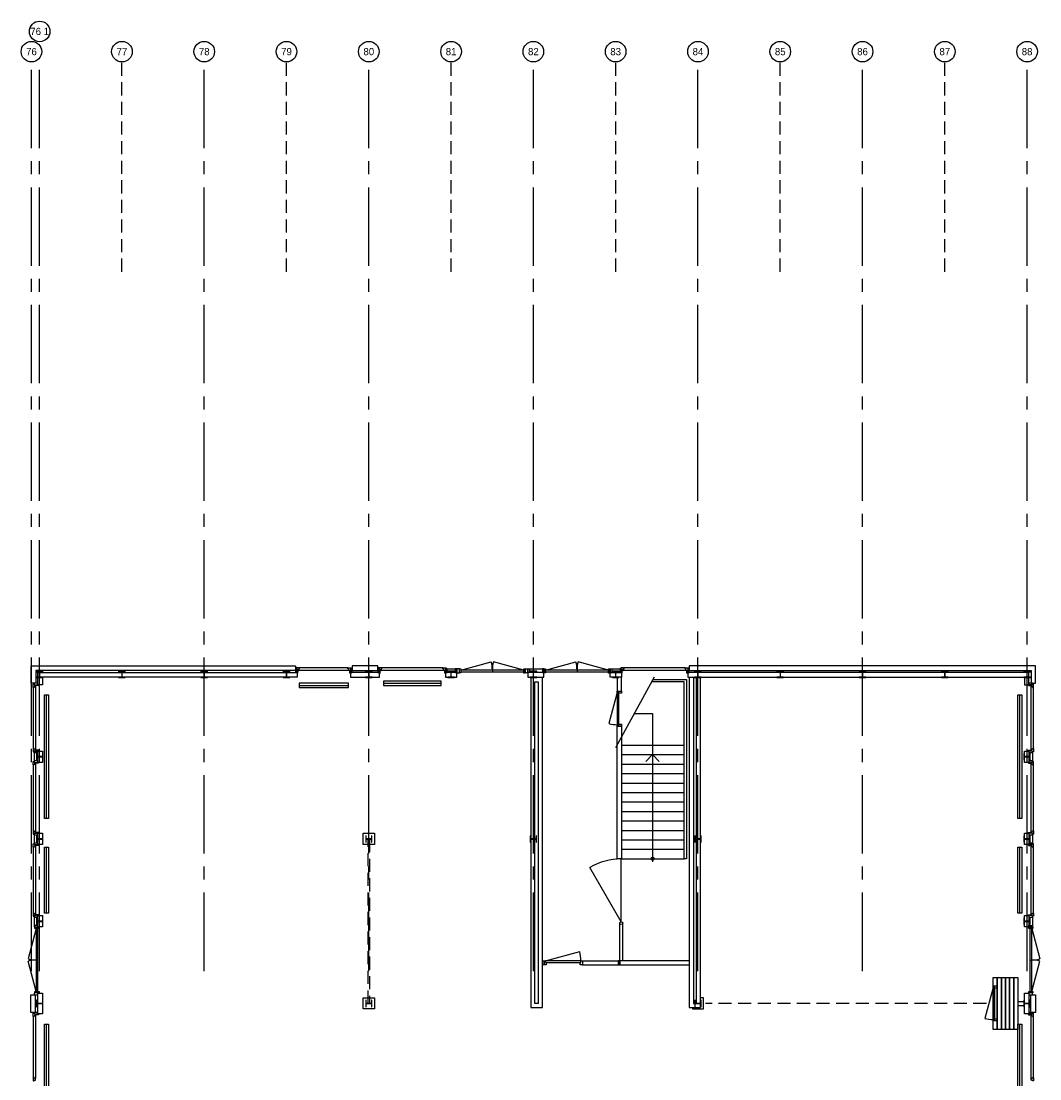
# Model space of a CAD drawing. Header units: millimetres. Extents: x 7256 to 213640, y 21030 to 164335.
# Tile 54 of 70: x 156940 to 181700, y 138623 to 164335. Entities that reach past the tile are written whole.
import ezdxf
from ezdxf.enums import TextEntityAlignment as Align

# ---------------------------------------------------------------- set-up
doc = ezdxf.new("R2010")
doc.units = ezdxf.units.MM
doc.header["$LTSCALE"] = 100
for name, pattern in [('a1_xvaa-str_1_100$0$CENTER2', [28.575, 19.05, -3.175, 3.175, -3.175]), ('a1_xvaa-str_1_100$0$HIDDEN2', [4.7625, 3.175, -1.5875]), ('HIDDEN2', [4.7625, 3.175, -1.5875])]:
    doc.linetypes.add(name, pattern=pattern)
for name, color, linetype in [('AA28----_KONSTRUKTIE', 252, 'Continuous'), ('AL21----_BUITENWAND', 3, 'Continuous'), ('AL22----_BINNENWAND', 2, 'Continuous'), ('AL24----_TRAPPEN', 8, 'Continuous'), ('AL28----_KONSTRUKTIE_BETON', 3, 'Continuous'), ('AL28----_KONSTRUKTIE_STAAL', 1, 'Continuous'), ('AL31----_BUITENKOZIJNEN', 1, 'Continuous'), ('AL32----_BINNENKOZIJNEN', 1, 'Continuous'), ('AL51----_RADIATOREN', 8, 'Continuous'), ('X--L$8--_STRAMIEN', 251, 'a1_xvaa-str_1_100$0$HIDDEN2'), ('X--T$7--_STRAMIEN', 2, 'Continuous')]:
    doc.layers.add(name, color=color, linetype=linetype)
doc.layers.add('X--L$7--_STRAMIEN', color=1, linetype='a1_xvaa-str_1_100$0$CENTER2', plot=False)
doc.styles.add('a1_xvaa-str_1_100$0$1_1_3.5', font='GIL_____.TTF', dxfattribs={"height": 3.5})

# ---------------------------------------------------------------- blocks, each defined once
blk = doc.blocks.new('HEA 160')
at = {"layer": 'AA28----_KONSTRUKTIE'}
h = blk.add_hatch(color=256, dxfattribs=at)
h.dxf.hatch_style = 1
h.paths.add_polyline_path([(80, -76), (80, -67), (18, -67, -0.414214), (3, -52), (3, 52, -0.414214), (18, 67), (80, 67), (80, 76), (-80, 76), (-80, 67), (-18, 67, -0.414214), (-3, 52), (-3, -52, -0.414214), (-18, -67), (-80, -67), (-80, -76)])
at = {"layer": 'AL28----_KONSTRUKTIE_STAAL'}
blk.add_lwpolyline([(-80, 76), (-80, 67), (-18, 67, -0.414214), (-3, 52), (-3, -52, -0.414214), (-18, -67), (-80, -67), (-80, -76), (80, -76), (80, -67), (18, -67, -0.414214), (3, -52), (3, 52, -0.414214), (18, 67), (80, 67), (80, 76)], format="xyb", close=True, dxfattribs=at)
blk = doc.blocks.new('*U144')
at = {"layer": 'AL31----_BUITENKOZIJNEN'}
for points in [[(-1600, 50), (-1565, 50), (-1565, -50), (-1600, -50)], [(-1565, 21), (-1565, -21), (-35, -21), (-35, 21)], [(-35, 50), (0, 50), (0, -50), (-35, -50)]]:
    blk.add_lwpolyline(points, close=True, dxfattribs=at)
for points in [[(-1565, 21), (-826, 219)], [(-800, -21), (-800, 21)], [(-35, 21), (-774, 219)]]:
    blk.add_lwpolyline(points, dxfattribs=at)
for centre, start, end in [((-1565, 21), 0, 15), ((-35, 21), 164.9994, 180.0017)]:
    blk.add_arc(centre, 765, start, end, dxfattribs=at)
blk = doc.blocks.new('*U141')
at = {"layer": 'AL31----_BUITENKOZIJNEN'}
for points in [[(-1600, 50), (-1565, 50), (-1565, -50), (-1600, -50)], [(-1565, 21), (-1565, -21), (-35, -21), (-35, 21)], [(-35, 50), (0, 50), (0, -50), (-35, -50)]]:
    blk.add_lwpolyline(points, close=True, dxfattribs=at)
for points in [[(-800, -21), (-800, 21)], [(-1565, -21), (-826, -219)], [(-35, -21), (-774, -219)]]:
    blk.add_lwpolyline(points, dxfattribs=at)
for centre, start, end in [((-1565, -21), 345, 0), ((-35, -21), 179.9983, 195.0006)]:
    blk.add_arc(centre, 765, start, end, dxfattribs=at)
blk = doc.blocks.new('*U155')
at = {"layer": 'AL32----_BINNENKOZIJNEN'}
for points in [[(-850, 50), (-815, 50), (-815, 9), (-800, 9), (-800, -50), (-850, -50)], [(-815, 9), (-35, 9), (-35, 50), (-815, 50)], [(-50, -50), (-50, 9), (-35, 9), (-35, 50), (0, 50), (0, -50)]]:
    blk.add_lwpolyline(points, close=True, dxfattribs=at)
blk.add_lwpolyline([(-35, 50), (-788, 252)], dxfattribs=at)
blk.add_arc((-35, 50), 780, 165, 180, dxfattribs=at)
blk = doc.blocks.new('*U181')
at = {"layer": 'AL32----_BINNENKOZIJNEN'}
blk.add_lwpolyline([(-895, 50), (-64, 273)], dxfattribs=at)
for points in [[(-930, 50), (-895, 50), (-895, 9), (-880, 9), (-880, -50), (-930, -50)], [(-895, 9), (-35, 9), (-35, 50), (-895, 50)], [(-50, -50), (-50, 9), (-35, 9), (-35, 50), (0, 50), (0, -50)]]:
    blk.add_lwpolyline(points, close=True, dxfattribs=at)
blk.add_arc((-898, 49), 863, 0.0409, 14.9863, dxfattribs=at)
blk = doc.blocks.new('a1_xvaa-str_1_100$0$-07_stramienbol')
at = {"color": 0, "linetype": 'Continuous'}
blk.add_circle((0, 0), 5, dxfattribs=at)
at = {"color": 3, "linetype": 'Continuous', "style": 'a1_xvaa-str_1_100$0$1_1_3.5'}
blk.add_attdef('STRAMIEN', text='', height=3.5, dxfattribs=at).set_placement((0, 0), align=Align.MIDDLE_CENTER)
blk = doc.blocks.new('$7-str_dna')
at = {"layer": 'X--L$7--_STRAMIEN'}
for points in [[(148400, -7000), (148400, 15100)], [(148600, -7000), (148600, 15100)], [(152600, -7000), (152600, 15100)], [(156600, -7000), (156600, 15100)], [(160600, -7000), (160600, 15100)], [(164600, -7000), (164600, 15100)], [(168600, -7000), (168600, 15100)], [(172600, -7000), (172600, 15100)]]:
    blk.add_lwpolyline(points, dxfattribs=at)
at = {"layer": 'X--L$8--_STRAMIEN'}
for points in [[(150600, 10000), (150600, 15100)], [(154600, 10000), (154600, 15100)], [(158600, 10000), (158600, 15100)], [(162600, 10000), (162600, 15100)], [(166600, 10000), (166600, 15100)], [(170600, 10000), (170600, 15100)]]:
    blk.add_lwpolyline(points, dxfattribs=at)
at = {"layer": 'X--T$7--_STRAMIEN', "xscale": 50, "yscale": 50, "zscale": 50}
for p, values in [((148600, 15841), {'STRAMIEN': '76 1'}), ((148400, 15350), {'STRAMIEN': '76'}), ((150600, 15350), {'STRAMIEN': '77'}), ((152600, 15350), {'STRAMIEN': '78'}), ((154600, 15350), {'STRAMIEN': '79'}), ((156600, 15350), {'STRAMIEN': '80'}), ((158600, 15350), {'STRAMIEN': '81'}), ((160600, 15350), {'STRAMIEN': '82'}), ((162600, 15350), {'STRAMIEN': '83'}), ((164600, 15350), {'STRAMIEN': '84'}), ((166600, 15350), {'STRAMIEN': '85'}), ((168600, 15350), {'STRAMIEN': '86'}), ((170600, 15350), {'STRAMIEN': '87'}), ((172600, 15350), {'STRAMIEN': '88'})]:
    blk.add_blockref('a1_xvaa-str_1_100$0$-07_stramienbol', p, dxfattribs=at).add_auto_attribs(values)

msp = doc.modelspace()

# ---------------------------------------------------------------- linework, layer by layer
at = {"layer": 'AL21----_BUITENWAND'}
for points in [[(163608, 148659), (163608, 148549), (157296, 148549), (157296, 148239), (157186, 148239), (157186, 148659)], [(164984, 148659), (164984, 148549), (165608, 148549), (165608, 148659)], [(173178, 148659), (173178, 148549), (181485, 148549), (181485, 148239), (181595, 148239), (181595, 148659)], [(163646, 148499), (163646, 148389), (157456, 148389), (157456, 148201), (157346, 148201), (157346, 148499)], [(165646, 148499), (164946, 148499), (164946, 148389), (165646, 148389)], [(167255, 148499), (167255, 148389), (167531, 148389), (167531, 148499)], [(169255, 148499), (169255, 148389), (169646, 148389), (169646, 148499)], [(171255, 148499), (171531, 148499), (171531, 148389), (171255, 148389)], [(173140, 148499), (173140, 148389), (181325, 148389), (181325, 148201), (181435, 148201), (181435, 148499)], [(157346, 146592), (157456, 146592), (157456, 146316), (157346, 146316)], [(181325, 146592), (181435, 146592), (181435, 146316), (181325, 146316)], [(157346, 144592), (157456, 144592), (157456, 144316), (157346, 144316)], [(181325, 144592), (181435, 144592), (181435, 144316), (181325, 144316)], [(157346, 142592), (157456, 142592), (157456, 142316), (157346, 142316)], [(181325, 142592), (181435, 142592), (181435, 142316), (181325, 142316)], [(157178, 140669), (157278, 140669), (157278, 140239), (157178, 140239)], [(157346, 140707), (157456, 140707), (157456, 140201), (157346, 140201)], [(181325, 140707), (181435, 140707), (181435, 140201), (181325, 140201)], [(181482, 140669), (181592, 140669), (181592, 140239), (181482, 140239)]]:
    msp.add_lwpolyline(points, close=True, dxfattribs=at)
at = {"layer": 'AL22----_BINNENWAND'}
for points in [[(169328, 148389), (169328, 140356), (169608, 140356), (169608, 148389)], [(171428, 148389), (171428, 148047), (171528, 148047), (171531, 148389)], [(173178, 148389), (173178, 140356), (173448, 140356), (173448, 148389)], [(173278, 148389), (173278, 140456), (173358, 140456), (173358, 148389)], [(171494, 141494), (171494, 142408)], [(171561, 141494), (171561, 142408)], [(173178, 141494), (171494, 141494), (171494, 141394), (173178, 141394)], [(173255, 140356), (173255, 140322), (173525, 140322), (173525, 140592), (173448, 140592)], [(181164, 140404), (181164, 140404)]]:
    msp.add_lwpolyline(points, dxfattribs=at)
for points in [[(169428, 148276), (169508, 148276), (169508, 140456), (169428, 140456)], [(171428, 147197), (171528, 147197), (171528, 143969), (171428, 143969)], [(165255, 144592), (165525, 144592), (165525, 144322), (165255, 144322)], [(165255, 140592), (165525, 140592), (165525, 140322), (165255, 140322)]]:
    msp.add_lwpolyline(points, close=True, dxfattribs=at)
msp.add_circle((171527, 142408), 33.5, dxfattribs=at)
at = {"layer": 'AL24----_TRAPPEN'}
for points in [[(171393, 146678), (172336, 148394)], [(172300, 148328), (173113, 148328), (173113, 143974), (173057, 143974), (173057, 148272), (172269, 148272)], [(171847, 147503), (172288, 147503), (172288, 143898)], [(171528, 146734), (173057, 146734)], [(171528, 146504), (173057, 146504)], [(172126, 146341), (172288, 146504), (172451, 146341)], [(171528, 146274), (173057, 146274)], [(171528, 146044), (173057, 146044)], [(171528, 145814), (173057, 145814)], [(171528, 145584), (173057, 145584)], [(171528, 145354), (173057, 145354)], [(171528, 145124), (173057, 145124)], [(171528, 144894), (173057, 144894)], [(171528, 144664), (173057, 144664)], [(171528, 144434), (173057, 144434)], [(171528, 144204), (173057, 144204)], [(171528, 143974), (173057, 143974)]]:
    msp.add_lwpolyline(points, dxfattribs=at)
msp.add_circle((172288, 143974), 38, dxfattribs=at)
at = {"layer": 'AL28----_KONSTRUKTIE_STAAL', "linetype": 'HIDDEN2'}
msp.add_lwpolyline([(165405, 144451), (165405, 140457), (165390, 140457), (165375, 140457), (165375, 144451)], close=True, dxfattribs=at)
at = {"layer": 'AL31----_BUITENKOZIJNEN'}
for points in [[(163646, 148499), (163646, 148589), (163608, 148589), (163608, 148499)], [(163690, 148552), (163690, 148589), (163708, 148589), (163708, 148612), (163628, 148612), (163628, 148589), (163646, 148589), (163646, 148552)], [(163646, 148484), (163664, 148484), (163664, 148552), (163646, 148552)], [(164946, 148552), (164902, 148552), (164902, 148589), (164884, 148589), (164884, 148612), (164964, 148612), (164964, 148589), (164946, 148589)], [(164946, 148484), (164928, 148484), (164928, 148552), (164946, 148552)], [(164984, 148499), (164984, 148589), (164946, 148589), (164946, 148499)], [(165646, 148499), (165646, 148589), (165608, 148589), (165608, 148499)], [(165690, 148552), (165690, 148589), (165708, 148589), (165708, 148612), (165628, 148612), (165628, 148589), (165646, 148589), (165646, 148552)], [(165646, 148484), (165664, 148484), (165664, 148552), (165646, 148552)], [(167255, 148552), (167211, 148552), (167211, 148589), (167193, 148589), (167193, 148612), (167273, 148612), (167273, 148589), (167255, 148589)], [(167255, 148484), (167237, 148484), (167237, 148552), (167255, 148552)], [(167293, 148499), (167293, 148589), (167255, 148589), (167255, 148499)], [(167493, 148589), (167493, 148499), (167531, 148499), (167531, 148589)], [(167531, 148489), (167593, 148489), (167593, 148589), (167531, 148589)], [(169193, 148589), (169255, 148589), (169255, 148489), (169193, 148489)], [(169255, 148589), (169293, 148589), (169293, 148499), (169255, 148499)], [(169608, 148589), (169608, 148499), (169646, 148499), (169646, 148589)], [(169646, 148589), (169651, 148589), (169651, 148489), (169646, 148489)], [(171251, 148589), (171255, 148589), (171255, 148489), (171251, 148489)], [(171255, 148589), (171293, 148589), (171293, 148499), (171255, 148499)], [(171531, 148499), (171531, 148589), (171493, 148589), (171493, 148499)], [(171575, 148552), (171575, 148589), (171593, 148589), (171593, 148612), (171513, 148612), (171513, 148589), (171531, 148589), (171531, 148552)], [(171531, 148484), (171549, 148484), (171549, 148552), (171531, 148552)], [(173140, 148552), (173096, 148552), (173096, 148589), (173078, 148589), (173078, 148612), (173158, 148612), (173158, 148589), (173140, 148589)], [(173140, 148484), (173122, 148484), (173122, 148552), (173140, 148552)], [(173178, 148499), (173178, 148589), (173140, 148589), (173140, 148499)], [(157293, 148201), (157293, 148157), (157256, 148157), (157256, 148139), (157233, 148139), (157233, 148219), (157256, 148219), (157256, 148201)], [(157346, 148239), (157256, 148239), (157256, 148201), (157346, 148201)], [(157361, 148201), (157361, 148183), (157293, 148183), (157293, 148201)], [(181420, 148201), (181420, 148183), (181488, 148183), (181488, 148201)], [(181435, 148201), (181525, 148201), (181525, 148239), (181435, 148239)], [(181488, 148157), (181525, 148157), (181525, 148139), (181548, 148139), (181548, 148219), (181525, 148219), (181525, 148201), (181488, 148201)], [(157293, 146636), (157256, 146636), (157256, 146654), (157233, 146654), (157233, 146574), (157256, 146574), (157256, 146592), (157293, 146592)], [(157346, 146592), (157256, 146592), (157256, 146554), (157346, 146554)], [(157361, 146592), (157361, 146610), (157293, 146610), (157293, 146592)], [(181420, 146592), (181420, 146610), (181488, 146610), (181488, 146592)], [(181435, 146554), (181525, 146554), (181525, 146592), (181435, 146592)], [(181488, 146592), (181488, 146636), (181525, 146636), (181525, 146654), (181548, 146654), (181548, 146574), (181525, 146574), (181525, 146592)], [(157293, 146316), (157293, 146272), (157256, 146272), (157256, 146254), (157233, 146254), (157233, 146334), (157256, 146334), (157256, 146316)], [(157346, 146354), (157256, 146354), (157256, 146316), (157346, 146316)], [(157361, 146316), (157361, 146298), (157293, 146298), (157293, 146316)], [(181420, 146316), (181420, 146298), (181488, 146298), (181488, 146316)], [(181435, 146316), (181525, 146316), (181525, 146354), (181435, 146354)], [(181488, 146272), (181525, 146272), (181525, 146254), (181548, 146254), (181548, 146334), (181525, 146334), (181525, 146316), (181488, 146316)], [(157293, 144636), (157256, 144636), (157256, 144654), (157233, 144654), (157233, 144574), (157256, 144574), (157256, 144592), (157293, 144592)], [(157346, 144592), (157256, 144592), (157256, 144554), (157346, 144554)], [(157361, 144592), (157361, 144610), (157293, 144610), (157293, 144592)], [(181420, 144592), (181420, 144610), (181488, 144610), (181488, 144592)], [(181435, 144554), (181525, 144554), (181525, 144592), (181435, 144592)], [(181488, 144592), (181488, 144636), (181525, 144636), (181525, 144654), (181548, 144654), (181548, 144574), (181525, 144574), (181525, 144592)], [(157293, 144316), (157293, 144272), (157256, 144272), (157256, 144254), (157233, 144254), (157233, 144334), (157256, 144334), (157256, 144316)], [(157346, 144354), (157256, 144354), (157256, 144316), (157346, 144316)], [(157361, 144316), (157361, 144298), (157293, 144298), (157293, 144316)], [(181420, 144316), (181420, 144298), (181488, 144298), (181488, 144316)], [(181435, 144316), (181525, 144316), (181525, 144354), (181435, 144354)], [(181488, 144272), (181525, 144272), (181525, 144254), (181548, 144254), (181548, 144334), (181525, 144334), (181525, 144316), (181488, 144316)], [(157293, 142636), (157256, 142636), (157256, 142654), (157233, 142654), (157233, 142574), (157256, 142574), (157256, 142592), (157293, 142592)], [(157346, 142592), (157256, 142592), (157256, 142554), (157346, 142554)], [(157361, 142592), (157361, 142610), (157293, 142610), (157293, 142592)], [(181420, 142592), (181420, 142610), (181488, 142610), (181488, 142592)], [(181435, 142554), (181525, 142554), (181525, 142592), (181435, 142592)], [(181488, 142592), (181488, 142636), (181525, 142636), (181525, 142654), (181548, 142654), (181548, 142574), (181525, 142574), (181525, 142592)], [(157346, 142354), (157256, 142354), (157256, 142316), (157346, 142316)], [(157256, 142354), (157256, 142316), (157276, 142316), (157276, 142311), (157376, 142311), (157376, 142316), (157346, 142316), (157346, 142354)], [(181435, 142354), (181525, 142354), (181525, 142311), (181435, 142311)], [(157346, 140669), (157346, 140707), (157376, 140707), (157376, 140711), (157276, 140711), (157276, 140707), (157256, 140707), (157256, 140669)], [(181435, 140711), (181435, 140669), (181525, 140669), (181525, 140711)], [(157293, 140201), (157293, 140157), (157256, 140157), (157256, 140139), (157233, 140139), (157233, 140219), (157256, 140219), (157256, 140201)], [(157346, 140239), (157256, 140239), (157256, 140201), (157346, 140201)], [(157361, 140201), (157361, 140183), (157293, 140183), (157293, 140201)], [(181420, 140201), (181420, 140183), (181488, 140183), (181488, 140201)], [(181435, 140201), (181525, 140201), (181525, 140239), (181435, 140239)], [(181488, 140157), (181525, 140157), (181525, 140139), (181548, 140139), (181548, 140219), (181525, 140219), (181525, 140201), (181488, 140201)], [(157293, 138636), (157256, 138636), (157256, 138654), (157233, 138654), (157233, 138574), (157256, 138574), (157256, 138592), (157293, 138592)], [(181488, 138592), (181488, 138636), (181525, 138636), (181525, 138654), (181548, 138654), (181548, 138574), (181525, 138574), (181525, 138592)]]:
    msp.add_lwpolyline(points, close=True, dxfattribs=at)
for points in [[(164902, 148552), (163690, 148552)], [(164884, 148612), (163708, 148612)], [(167211, 148552), (165690, 148552)], [(167193, 148612), (165708, 148612)], [(167293, 148589), (167493, 148589)], [(169293, 148589), (169608, 148589)], [(171293, 148589), (171493, 148589)], [(173096, 148552), (171575, 148552)], [(173078, 148612), (171593, 148612)], [(157233, 148139), (157233, 146654)], [(157293, 148157), (157293, 146636)], [(181488, 146636), (181488, 148157)], [(181548, 146654), (181548, 148139)], [(157256, 146554), (157256, 146347)], [(181525, 146554), (181525, 146354)], [(157233, 146254), (157233, 144654)], [(157293, 146272), (157293, 144636)], [(181488, 144636), (181488, 146272)], [(181548, 144654), (181548, 146254)], [(157256, 144554), (157256, 144354)], [(181525, 144554), (181525, 144354)], [(157233, 144254), (157233, 142654)], [(157293, 144272), (157293, 142636)], [(181488, 142636), (181488, 144272)], [(181548, 142654), (181548, 144254)], [(157256, 142554), (157256, 142354)], [(181525, 142554), (181525, 142354)], [(157233, 140139), (157233, 138654)], [(157293, 140157), (157293, 138636)], [(181488, 138636), (181488, 140157)], [(181548, 138654), (181548, 140139)]]:
    msp.add_lwpolyline(points, dxfattribs=at)
at = {"layer": 'AL32----_BINNENKOZIJNEN', "linetype": 'HIDDEN2'}
msp.add_line((180400, 140454), (173572, 140454), dxfattribs=at)
at = {"layer": 'AL32----_BINNENKOZIJNEN'}
for points in [[(171527, 142442), (170764, 143764)], [(171527, 142442), (171527, 143969)], [(170581, 141494), (171451, 141494)], [(170581, 141394), (171451, 141394)], [(181164, 140504), (181314, 140504)], [(181164, 140404), (181314, 140404)]]:
    msp.add_lwpolyline(points, dxfattribs=at)
for points in [[(169608, 141494), (169651, 141494), (169651, 141394), (169608, 141394)], [(171494, 141494), (171451, 141494), (171451, 141394), (171494, 141394)], [(180664, 141086), (180664, 139824), (180564, 139824), (180564, 141086)], [(180764, 141086), (180764, 139824), (180664, 139824), (180664, 141086)], [(180864, 141086), (180864, 139824), (180764, 139824), (180764, 141086)], [(180964, 141086), (180964, 139824), (180864, 139824), (180864, 141086)], [(181064, 141086), (181064, 139824), (180964, 139824), (180964, 141086)], [(181164, 141086), (181164, 139824), (181064, 139824), (181064, 141086)]]:
    msp.add_lwpolyline(points, close=True, dxfattribs=at)
msp.add_arc((171527, 142442), 1527, 90, 120, dxfattribs=at)
at = {"layer": 'AL51----_RADIATOREN'}
for points in [[(163696, 148238), (163696, 148138), (164896, 148138), (164896, 148238)], [(165751, 148288), (165751, 148188), (167151, 148188), (167151, 148288)], [(157506, 147954), (157606, 147954), (157606, 144954), (157506, 144954)], [(181164, 147954), (181264, 147954), (181264, 144954), (181164, 144954)], [(157506, 144254), (157606, 144254), (157606, 142654), (157506, 142654)], [(181164, 144254), (181264, 144254), (181264, 142654), (181164, 142654)], [(157506, 139954), (157606, 139954), (157606, 136954), (157506, 136954)], [(181164, 139954), (181264, 139954), (181264, 136954), (181164, 136954)]]:
    msp.add_lwpolyline(points, close=True, dxfattribs=at)
for points in [[(163696, 148188), (164896, 148188)], [(165751, 148238), (167151, 148238)], [(157556, 144954), (157556, 147954)], [(181214, 144954), (181214, 147954)], [(157556, 142654), (157556, 144254)], [(181214, 142654), (181214, 144254)], [(157556, 136954), (157556, 139954)], [(181214, 136954), (181214, 139954)]]:
    msp.add_lwpolyline(points, dxfattribs=at)

# ---------------------------------------------------------------- block references
at = {"layer": 'AL28----_KONSTRUKTIE_BETON'}
for p in [(157390, 148454), (159390, 148454), (161390, 148454), (163390, 148454), (165390, 148454), (167390, 148454), (169390, 148454), (171390, 148454), (173390, 148454), (175390, 148454), (177390, 148454), (179390, 148454), (181390, 148454)]:
    msp.add_blockref('HEA 160', p, dxfattribs=at)
at = {"layer": 'AL28----_KONSTRUKTIE_BETON', "rotation": 90}
for p in [(157390, 146454), (181390, 146454), (157390, 144454), (165390, 144454), (169390, 144454), (173390, 144454), (181390, 144454), (157390, 142454), (181390, 142454), (157390, 140454), (165390, 140454), (173390, 140454), (181390, 140454)]:
    msp.add_blockref('HEA 160', p, dxfattribs=at)
at = {"layer": 'AL31----_BUITENKOZIJNEN'}
for name, p, rotation in [('*U141', (167593, 148539), 179.9795299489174), ('*U141', (169651, 148539), 179.9795299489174), ('*U141', (157326, 140711), 269.9795299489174), ('*U144', (181480, 140711), 269.9795299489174)]:
    msp.add_blockref(name, p, dxfattribs=dict(at, rotation=rotation))
at = {"layer": 'AL32----_BINNENKOZIJNEN', "rotation": 89.99105712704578}
for p in [(171478, 148047), (180614, 140880)]:
    msp.add_blockref('*U155', p, dxfattribs=at)
at = {"layer": 'AL32----_BINNENKOZIJNEN'}
msp.add_blockref('*U181', (170581, 141444), dxfattribs=at)
at = {"layer": 'X--L$7--_STRAMIEN'}
msp.add_blockref('$7-str_dna', (8790, 148244), dxfattribs=at)

doc.saveas('drawing.dxf')
